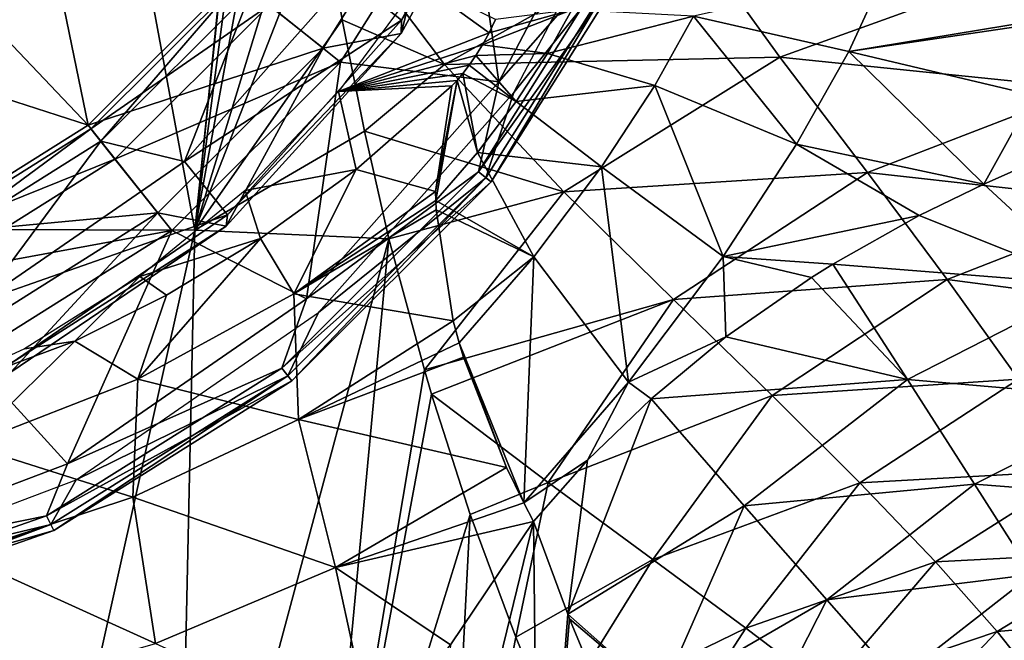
# Model space of a CAD drawing. Header units: millimetres. Extents: x -110 to 119, y -127 to 212.
# Tile 79 of 186: x 7 to 19, y -16 to -8. Entities that reach past the tile are written whole.
import ezdxf

# ---------------------------------------------------------------- set-up
doc = ezdxf.new("R2010")
doc.units = ezdxf.units.MM
doc.header["$LTSCALE"] = 26.699852
for name, color, linetype in [('32', 7, 'CONTINUOUS'), ('33', 7, 'CONTINUOUS'), ('34', 7, 'CONTINUOUS'), ('35', 7, 'CONTINUOUS'), ('399', 7, 'CONTINUOUS'), ('400', 7, 'CONTINUOUS'), ('401', 7, 'CONTINUOUS'), ('42', 7, 'CONTINUOUS'), ('60', 7, 'CONTINUOUS'), ('61', 7, 'CONTINUOUS')]:
    doc.layers.add(name, color=color, linetype=linetype)

msp = doc.modelspace()

# ---------------------------------------------------------------- linework, layer by layer
at = {"layer": '32', "color": 7, "linetype": 'CONTINUOUS', "true_color": 0xa2afbf}
for points in [[(3.455, -0.005, -16.703), (6.78, -0.011, -15.829), (5.959, -10.578, -15.774), (3.455, -0.005, -16.703)], [(6.78, -0.011, -15.829), (8.735, -10.586, -14.66), (5.959, -10.578, -15.774), (6.78, -0.011, -15.829)], [(6.78, -0.011, -15.829), (9.828, -0.019, -14.429), (8.735, -10.586, -14.66), (6.78, -0.011, -15.829)], [(9.828, -0.019, -14.429), (9.831, -0.149, -14.429), (8.735, -10.586, -14.66), (9.828, -0.019, -14.429)], [(8.735, -10.586, -14.66), (9.831, -0.149, -14.429), (9.893, -1.749, -14.394), (8.735, -10.586, -14.66)], [(10.025, -3.553, -14.295), (8.735, -10.586, -14.66), (9.893, -1.749, -14.394), (10.025, -3.553, -14.295)], [(10.254, -5.617, -14.101), (8.735, -10.586, -14.66), (10.025, -3.553, -14.295), (10.254, -5.617, -14.101)], [(10.366, -6.416, -14.001), (8.735, -10.586, -14.66), (10.254, -5.617, -14.101), (10.366, -6.416, -14.001)], [(10.612, -7.906, -13.772), (8.735, -10.586, -14.66), (10.366, -6.416, -14.001), (10.612, -7.906, -13.772)], [(10.893, -9.325, -13.5), (8.735, -10.586, -14.66), (10.612, -7.906, -13.772), (10.893, -9.325, -13.5)], [(11.206, -10.696, -13.18), (8.735, -10.586, -14.66), (10.893, -9.325, -13.5), (11.206, -10.696, -13.18)], [(5.959, -10.578, -15.774), (8.735, -10.586, -14.66), (6.445, -20.89, -14.575), (5.959, -10.578, -15.774)], [(6.445, -20.89, -14.575), (8.735, -10.586, -14.66), (8.514, -20.73, -13.646), (6.445, -20.89, -14.575)], [(8.735, -10.586, -14.66), (11.206, -10.696, -13.18), (8.514, -20.73, -13.646), (8.735, -10.586, -14.66)], [(8.514, -20.73, -13.646), (11.206, -10.696, -13.18), (10.279, -20.556, -12.578), (8.514, -20.73, -13.646)], [(11.206, -10.696, -13.18), (11.657, -12.363, -12.694), (10.279, -20.556, -12.578), (11.206, -10.696, -13.18)], [(11.657, -12.363, -12.694), (11.749, -12.676, -12.59), (10.279, -20.556, -12.578), (11.657, -12.363, -12.694)], [(11.749, -12.676, -12.59), (12.241, -14.206, -12.009), (10.279, -20.556, -12.578), (11.749, -12.676, -12.59)], [(10.279, -20.556, -12.578), (12.241, -14.206, -12.009), (11.926, -20.366, -11.287), (10.279, -20.556, -12.578)], [(12.241, -14.206, -12.009), (12.819, -15.767, -11.266), (11.926, -20.366, -11.287), (12.241, -14.206, -12.009)], [(12.819, -15.767, -11.266), (13.274, -16.86, -10.624), (11.926, -20.366, -11.287), (12.819, -15.767, -11.266)]]:
    msp.add_3dface(points, dxfattribs=at)
at = {"layer": '33', "color": 7, "linetype": 'CONTINUOUS', "true_color": 0xa2afbf}
for points in [[(10.612, -7.906, -13.772), (10.366, -6.416, -14.001), (11.914, -8.475, -12.932), (10.612, -7.906, -13.772)], [(10.366, -6.416, -14.001), (15.002, -6.747, -11.672), (11.914, -8.475, -12.932), (10.366, -6.416, -14.001)], [(15.002, -6.747, -11.672), (16.18, -8.383, -10.892), (11.914, -8.475, -12.932), (15.002, -6.747, -11.672)], [(15.002, -6.747, -11.672), (19.289, -7.26, -10.283), (16.18, -8.383, -10.892), (15.002, -6.747, -11.672)], [(19.289, -7.26, -10.283), (20.071, -8.784, -9.596), (16.18, -8.383, -10.892), (19.289, -7.26, -10.283)], [(10.893, -9.325, -13.5), (10.612, -7.906, -13.772), (11.914, -8.475, -12.932), (10.893, -9.325, -13.5)], [(11.914, -8.475, -12.932), (16.18, -8.383, -10.892), (13.43, -10.097, -11.837), (11.914, -8.475, -12.932)], [(16.18, -8.383, -10.892), (17.294, -9.852, -10.036), (13.43, -10.097, -11.837), (16.18, -8.383, -10.892)], [(16.18, -8.383, -10.892), (20.071, -8.784, -9.596), (17.294, -9.852, -10.036), (16.18, -8.383, -10.892)], [(10.893, -9.325, -13.5), (11.914, -8.475, -12.932), (13.43, -10.097, -11.837), (10.893, -9.325, -13.5)], [(20.071, -8.784, -9.596), (20.799, -10.243, -8.771), (17.294, -9.852, -10.036), (20.071, -8.784, -9.596)], [(11.206, -10.696, -13.18), (10.893, -9.325, -13.5), (13.43, -10.097, -11.837), (11.206, -10.696, -13.18)], [(13.43, -10.097, -11.837), (17.294, -9.852, -10.036), (14.827, -11.469, -10.732), (13.43, -10.097, -11.837)], [(17.294, -9.852, -10.036), (18.31, -11.214, -9.087), (14.827, -11.469, -10.732), (17.294, -9.852, -10.036)], [(17.294, -9.852, -10.036), (20.799, -10.243, -8.771), (18.31, -11.214, -9.087), (17.294, -9.852, -10.036)], [(11.657, -12.363, -12.694), (11.206, -10.696, -13.18), (13.43, -10.097, -11.837), (11.657, -12.363, -12.694)], [(11.657, -12.363, -12.694), (13.43, -10.097, -11.837), (14.827, -11.469, -10.732), (11.657, -12.363, -12.694)], [(20.799, -10.243, -8.771), (21.451, -11.624, -7.79), (18.31, -11.214, -9.087), (20.799, -10.243, -8.771)], [(14.827, -11.469, -10.732), (18.31, -11.214, -9.087), (16.082, -12.692, -9.59), (14.827, -11.469, -10.732)], [(18.31, -11.214, -9.087), (19.216, -12.482, -8.015), (16.082, -12.692, -9.59), (18.31, -11.214, -9.087)], [(18.31, -11.214, -9.087), (21.451, -11.624, -7.79), (19.216, -12.482, -8.015), (18.31, -11.214, -9.087)], [(11.749, -12.676, -12.59), (11.657, -12.363, -12.694), (14.827, -11.469, -10.732), (11.749, -12.676, -12.59)], [(11.749, -12.676, -12.59), (14.827, -11.469, -10.732), (13.233, -13.799, -11.26), (11.749, -12.676, -12.59)], [(14.827, -11.469, -10.732), (16.082, -12.692, -9.59), (13.233, -13.799, -11.26), (14.827, -11.469, -10.732)], [(16.082, -12.692, -9.59), (19.216, -12.482, -8.015), (17.197, -13.805, -8.37), (16.082, -12.692, -9.59)], [(19.216, -12.482, -8.015), (19.996, -13.648, -6.79), (17.197, -13.805, -8.37), (19.216, -12.482, -8.015)], [(12.241, -14.206, -12.009), (11.749, -12.676, -12.59), (13.233, -13.799, -11.26), (12.241, -14.206, -12.009)], [(13.233, -13.799, -11.26), (16.082, -12.692, -9.59), (14.565, -14.781, -9.933), (13.233, -13.799, -11.26)], [(16.082, -12.692, -9.59), (17.197, -13.805, -8.37), (14.565, -14.781, -9.933), (16.082, -12.692, -9.59)], [(17.197, -13.805, -8.37), (19.996, -13.648, -6.79), (18.162, -14.811, -7.034), (17.197, -13.805, -8.37)], [(19.996, -13.648, -6.79), (20.613, -14.682, -5.391), (18.162, -14.811, -7.034), (19.996, -13.648, -6.79)], [(12.819, -15.767, -11.266), (12.241, -14.206, -12.009), (13.233, -13.799, -11.26), (12.819, -15.767, -11.266)], [(12.819, -15.767, -11.266), (13.233, -13.799, -11.26), (14.565, -14.781, -9.933), (12.819, -15.767, -11.266)], [(14.565, -14.781, -9.933), (17.197, -13.805, -8.37), (15.748, -15.653, -8.566), (14.565, -14.781, -9.933)], [(17.197, -13.805, -8.37), (18.162, -14.811, -7.034), (15.748, -15.653, -8.566), (17.197, -13.805, -8.37)], [(13.274, -16.86, -10.624), (12.819, -15.767, -11.266), (14.565, -14.781, -9.933), (13.274, -16.86, -10.624)], [(13.274, -16.86, -10.624), (14.565, -14.781, -9.933), (15.748, -15.653, -8.566), (13.274, -16.86, -10.624)], [(18.162, -14.811, -7.034), (20.613, -14.682, -5.391), (18.945, -15.698, -5.556), (18.162, -14.811, -7.034)], [(20.613, -14.682, -5.391), (21.036, -15.516, -3.818), (18.945, -15.698, -5.556), (20.613, -14.682, -5.391)], [(15.748, -15.653, -8.566), (18.162, -14.811, -7.034), (16.772, -16.429, -7.122), (15.748, -15.653, -8.566)], [(18.162, -14.811, -7.034), (18.945, -15.698, -5.556), (16.772, -16.429, -7.122), (18.162, -14.811, -7.034)], [(18.945, -15.698, -5.556), (21.036, -15.516, -3.818), (19.512, -16.409, -3.929), (18.945, -15.698, -5.556)], [(14.529, -17.539, -9.07), (13.274, -16.86, -10.624), (15.748, -15.653, -8.566), (14.529, -17.539, -9.07)], [(14.529, -17.539, -9.07), (15.748, -15.653, -8.566), (16.772, -16.429, -7.122), (14.529, -17.539, -9.07)], [(16.772, -16.429, -7.122), (18.945, -15.698, -5.556), (17.61, -17.103, -5.575), (16.772, -16.429, -7.122)], [(18.945, -15.698, -5.556), (19.512, -16.409, -3.929), (17.61, -17.103, -5.575), (18.945, -15.698, -5.556)]]:
    msp.add_3dface(points, dxfattribs=at)
at = {"layer": '34', "color": 7, "linetype": 'CONTINUOUS', "true_color": 0xa2afbf}
for points in [[(20.162, -11.282, 8.207), (19.15, -9.836, 9.275), (18.777, -10.001, 9.319), (20.162, -11.282, 8.207)], [(17.952, -10.4, 9.449), (20.162, -11.282, 8.207), (18.777, -10.001, 9.319), (17.952, -10.4, 9.449)], [(16.854, -11.019, 9.697), (20.162, -11.282, 8.207), (17.952, -10.4, 9.449), (16.854, -11.019, 9.697)], [(17.806, -12.488, 8.492), (16.854, -11.019, 9.697), (16.583, -11.188, 9.773), (17.806, -12.488, 8.492)], [(17.806, -12.488, 8.492), (20.162, -11.282, 8.207), (16.854, -11.019, 9.697), (17.806, -12.488, 8.492)], [(17.806, -12.488, 8.492), (16.583, -11.188, 9.773), (15.494, -11.946, 10.149), (17.806, -12.488, 8.492)], [(20.782, -12.746, 6.962), (20.162, -11.282, 8.207), (17.806, -12.488, 8.492), (20.782, -12.746, 6.962)], [(14.544, -12.733, 10.581), (17.806, -12.488, 8.492), (15.494, -11.946, 10.149), (14.544, -12.733, 10.581)], [(14.544, -12.733, 10.581), (15.725, -14.097, 9.132), (17.806, -12.488, 8.492), (14.544, -12.733, 10.581)], [(15.725, -14.097, 9.132), (18.659, -13.819, 7.124), (17.806, -12.488, 8.492), (15.725, -14.097, 9.132)], [(18.659, -13.819, 7.124), (20.782, -12.746, 6.962), (17.806, -12.488, 8.492), (18.659, -13.819, 7.124)], [(13.732, -13.513, 11.057), (13.481, -15.475, 10.879), (14.544, -12.733, 10.581), (13.732, -13.513, 11.057)], [(14.544, -12.733, 10.581), (13.481, -15.475, 10.879), (15.725, -14.097, 9.132), (14.544, -12.733, 10.581)], [(21.328, -14.03, 5.492), (20.782, -12.746, 6.962), (18.659, -13.819, 7.124), (21.328, -14.03, 5.492)], [(13.046, -14.297, 11.556), (13.481, -15.475, 10.879), (13.732, -13.513, 11.057), (13.046, -14.297, 11.556)], [(15.725, -14.097, 9.132), (16.78, -15.292, 7.569), (18.659, -13.819, 7.124), (15.725, -14.097, 9.132)], [(16.78, -15.292, 7.569), (19.393, -14.972, 5.569), (18.659, -13.819, 7.124), (16.78, -15.292, 7.569)], [(19.393, -14.972, 5.569), (21.328, -14.03, 5.492), (18.659, -13.819, 7.124), (19.393, -14.972, 5.569)], [(13.481, -15.475, 10.879), (14.66, -16.52, 9.256), (15.725, -14.097, 9.132), (13.481, -15.475, 10.879)], [(15.725, -14.097, 9.132), (14.66, -16.52, 9.256), (16.78, -15.292, 7.569), (15.725, -14.097, 9.132)], [(16.78, -15.292, 7.569), (17.675, -16.311, 5.862), (19.393, -14.972, 5.569), (16.78, -15.292, 7.569)], [(17.675, -16.311, 5.862), (19.975, -15.872, 3.831), (19.393, -14.972, 5.569), (17.675, -16.311, 5.862)], [(14.66, -16.52, 9.256), (15.696, -17.419, 7.571), (16.78, -15.292, 7.569), (14.66, -16.52, 9.256)], [(16.78, -15.292, 7.569), (15.696, -17.419, 7.571), (17.675, -16.311, 5.862), (16.78, -15.292, 7.569)], [(13.481, -15.475, 10.879), (13.505, -15.534, 10.842), (14.66, -16.52, 9.256), (13.481, -15.475, 10.879)], [(13.505, -15.534, 10.842), (13.962, -16.636, 10.076), (14.66, -16.52, 9.256), (13.505, -15.534, 10.842)]]:
    msp.add_3dface(points, dxfattribs=at)
at = {"layer": '35', "color": 7, "linetype": 'CONTINUOUS', "true_color": 0xa2afbf}
for points in [[(17.512, -7.324, 11.508), (15.082, -7.863, 13.034), (17.057, -8.309, 11.064), (17.512, -7.324, 11.508)], [(17.512, -7.324, 11.508), (17.057, -8.309, 11.064), (19.741, -7.868, 10.15), (17.512, -7.324, 11.508)], [(13.222, -8.337, 15.151), (13.534, -7.779, 15.347), (12.396, -8.225, 17.693), (13.222, -8.337, 15.151)], [(12.396, -8.225, 17.693), (13.534, -7.779, 15.347), (12.48, -8.072, 17.769), (12.396, -8.225, 17.693)], [(12.48, -8.072, 17.769), (13.534, -7.779, 15.347), (12.564, -7.905, 17.875), (12.48, -8.072, 17.769)], [(13.534, -7.779, 15.347), (13.222, -8.337, 15.151), (15.082, -7.863, 13.034), (13.534, -7.779, 15.347)], [(15.082, -7.863, 13.034), (13.222, -8.337, 15.151), (14.589, -8.744, 12.758), (15.082, -7.863, 13.034)], [(15.082, -7.863, 13.034), (14.589, -8.744, 12.758), (16.392, -9.493, 10.717), (15.082, -7.863, 13.034)], [(17.057, -8.309, 11.064), (15.082, -7.863, 13.034), (16.392, -9.493, 10.717), (17.057, -8.309, 11.064)], [(19.741, -7.868, 10.15), (17.057, -8.309, 11.064), (19.844, -7.899, 10.101), (19.741, -7.868, 10.15)], [(19.844, -7.899, 10.101), (17.057, -8.309, 11.064), (19.406, -8.866, 9.68), (19.844, -7.899, 10.101)], [(12.312, -8.363, 17.652), (13.222, -8.337, 15.151), (12.396, -8.225, 17.693), (12.312, -8.363, 17.652)], [(12.229, -8.487, 17.646), (12.823, -8.949, 15.087), (12.312, -8.363, 17.652), (12.229, -8.487, 17.646)], [(12.823, -8.949, 15.087), (13.222, -8.337, 15.151), (12.312, -8.363, 17.652), (12.823, -8.949, 15.087)], [(13.222, -8.337, 15.151), (12.823, -8.949, 15.087), (14.589, -8.744, 12.758), (13.222, -8.337, 15.151)], [(18.777, -10.001, 9.319), (17.057, -8.309, 11.064), (16.392, -9.493, 10.717), (18.777, -10.001, 9.319)], [(17.057, -8.309, 11.064), (18.777, -10.001, 9.319), (19.406, -8.866, 9.68), (17.057, -8.309, 11.064)], [(12.148, -8.593, 17.675), (12.823, -8.949, 15.087), (12.229, -8.487, 17.646), (12.148, -8.593, 17.675)], [(12.074, -8.679, 17.733), (12.334, -9.598, 15.219), (12.148, -8.593, 17.675), (12.074, -8.679, 17.733)], [(12.334, -9.598, 15.219), (12.823, -8.949, 15.087), (12.148, -8.593, 17.675), (12.334, -9.598, 15.219)], [(11.8, -10.092, 15.743), (11.801, -10.21, 15.585), (12.074, -8.679, 17.733), (11.8, -10.092, 15.743)], [(12.008, -8.747, 17.811), (11.8, -10.092, 15.743), (12.074, -8.679, 17.733), (12.008, -8.747, 17.811)], [(11.801, -10.21, 15.585), (12.334, -9.598, 15.219), (12.074, -8.679, 17.733), (11.801, -10.21, 15.585)], [(14.589, -8.744, 12.758), (12.823, -8.949, 15.087), (13.912, -9.78, 12.661), (14.589, -8.744, 12.758)], [(14.589, -8.744, 12.758), (13.912, -9.78, 12.661), (15.458, -10.92, 10.591), (14.589, -8.744, 12.758)], [(16.392, -9.493, 10.717), (14.589, -8.744, 12.758), (15.458, -10.92, 10.591), (16.392, -9.493, 10.717)], [(18.777, -10.001, 9.319), (19.15, -9.836, 9.275), (19.406, -8.866, 9.68), (18.777, -10.001, 9.319)], [(12.823, -8.949, 15.087), (12.334, -9.598, 15.219), (13.912, -9.78, 12.661), (12.823, -8.949, 15.087)], [(17.952, -10.4, 9.449), (16.392, -9.493, 10.717), (15.458, -10.92, 10.591), (17.952, -10.4, 9.449)], [(17.952, -10.4, 9.449), (18.777, -10.001, 9.319), (16.392, -9.493, 10.717), (17.952, -10.4, 9.449)], [(12.334, -9.598, 15.219), (11.801, -10.21, 15.585), (13.05, -10.926, 12.877), (12.334, -9.598, 15.219)], [(13.912, -9.78, 12.661), (12.334, -9.598, 15.219), (13.05, -10.926, 12.877), (13.912, -9.78, 12.661)], [(13.912, -9.78, 12.661), (13.05, -10.926, 12.877), (14.254, -12.522, 10.883), (13.912, -9.78, 12.661)], [(15.458, -10.92, 10.591), (13.912, -9.78, 12.661), (14.254, -12.522, 10.883), (15.458, -10.92, 10.591)], [(13.05, -10.926, 12.877), (11.801, -10.21, 15.585), (11.805, -10.326, 15.433), (13.05, -10.926, 12.877)], [(12.024, -11.74, 13.784), (13.05, -10.926, 12.877), (11.805, -10.326, 15.433), (12.024, -11.74, 13.784)], [(16.854, -11.019, 9.697), (17.952, -10.4, 9.449), (15.458, -10.92, 10.591), (16.854, -11.019, 9.697)], [(12.1, -12.02, 13.497), (13.05, -10.926, 12.877), (12.024, -11.74, 13.784), (12.1, -12.02, 13.497)], [(13.05, -10.926, 12.877), (12.1, -12.02, 13.497), (12.922, -14.06, 11.729), (13.05, -10.926, 12.877)], [(14.254, -12.522, 10.883), (13.05, -10.926, 12.877), (12.922, -14.06, 11.729), (14.254, -12.522, 10.883)], [(15.494, -11.946, 10.149), (15.458, -10.92, 10.591), (14.254, -12.522, 10.883), (15.494, -11.946, 10.149)], [(16.583, -11.188, 9.773), (16.854, -11.019, 9.697), (15.458, -10.92, 10.591), (16.583, -11.188, 9.773)], [(15.494, -11.946, 10.149), (16.583, -11.188, 9.773), (15.458, -10.92, 10.591), (15.494, -11.946, 10.149)], [(12.922, -14.06, 11.729), (12.1, -12.02, 13.497), (12.702, -13.608, 12.075), (12.922, -14.06, 11.729)], [(12.702, -13.608, 12.075), (12.1, -12.02, 13.497), (12.154, -12.202, 13.317), (12.702, -13.608, 12.075)], [(14.544, -12.733, 10.581), (15.494, -11.946, 10.149), (14.254, -12.522, 10.883), (14.544, -12.733, 10.581)], [(13.732, -13.513, 11.057), (14.254, -12.522, 10.883), (12.922, -14.06, 11.729), (13.732, -13.513, 11.057)], [(13.732, -13.513, 11.057), (14.544, -12.733, 10.581), (14.254, -12.522, 10.883), (13.732, -13.513, 11.057)], [(13.046, -14.297, 11.556), (13.732, -13.513, 11.057), (12.922, -14.06, 11.729), (13.046, -14.297, 11.556)]]:
    msp.add_3dface(points, dxfattribs=at)
at = {"layer": '399', "color": 7, "linetype": 'CONTINUOUS', "true_color": 0xa2afbf}
for points in [[(12.923, -4.972, 43.888), (11.365, -7.91, 43.888), (10.678, -7.37, 40.693), (12.923, -4.972, 43.888)], [(12.923, -4.972, 43.888), (12.949, -5.174, 47.201), (11.365, -7.91, 43.888), (12.923, -4.972, 43.888)], [(12.949, -5.174, 47.201), (11.947, -5.753, 50.445), (11.363, -8.083, 47.201), (12.949, -5.174, 47.201)], [(12.949, -5.174, 47.201), (11.363, -8.083, 47.201), (11.365, -7.91, 43.888), (12.949, -5.174, 47.201)], [(11.947, -5.753, 50.445), (9.251, -7.377, 53.437), (10.367, -8.267, 50.445), (11.947, -5.753, 50.445)], [(11.947, -5.753, 50.445), (10.367, -8.267, 50.445), (11.363, -8.083, 47.201), (11.947, -5.753, 50.445)], [(5.936, -7.735, 56), (7.377, -9.251, 53.437), (6.895, -6.894, 56), (5.936, -7.735, 56)], [(7.377, -9.251, 53.437), (9.251, -7.377, 53.437), (6.895, -6.894, 56), (7.377, -9.251, 53.437)], [(9.251, -7.377, 53.437), (7.377, -9.251, 53.437), (10.367, -8.267, 50.445), (9.251, -7.377, 53.437)], [(10.678, -7.37, 40.693), (11.365, -7.91, 43.888), (8.603, -9.711, 40.693), (10.678, -7.37, 40.693)], [(4.874, -8.444, 56), (7.377, -9.251, 53.437), (5.936, -7.735, 56), (4.874, -8.444, 56)], [(11.365, -7.91, 43.888), (9.152, -10.391, 43.888), (8.603, -9.711, 40.693), (11.365, -7.91, 43.888)], [(11.365, -7.91, 43.888), (11.363, -8.083, 47.201), (9.152, -10.391, 43.888), (11.365, -7.91, 43.888)], [(11.363, -8.083, 47.201), (10.367, -8.267, 50.445), (9.136, -10.535, 47.201), (11.363, -8.083, 47.201)], [(11.363, -8.083, 47.201), (9.136, -10.535, 47.201), (9.152, -10.391, 43.888), (11.363, -8.083, 47.201)], [(10.367, -8.267, 50.445), (7.377, -9.251, 53.437), (8.267, -10.367, 50.445), (10.367, -8.267, 50.445)], [(10.367, -8.267, 50.445), (8.267, -10.367, 50.445), (9.136, -10.535, 47.201), (10.367, -8.267, 50.445)], [(5.134, -10.66, 53.437), (7.377, -9.251, 53.437), (4.874, -8.444, 56), (5.134, -10.66, 53.437)], [(7.377, -9.251, 53.437), (5.134, -10.66, 53.437), (8.267, -10.367, 50.445), (7.377, -9.251, 53.437)], [(8.603, -9.711, 40.693), (9.152, -10.391, 43.888), (6.029, -11.488, 40.693), (8.603, -9.711, 40.693)], [(8.267, -10.367, 50.445), (5.134, -10.66, 53.437), (5.753, -11.947, 50.445), (8.267, -10.367, 50.445)], [(8.267, -10.367, 50.445), (5.753, -11.947, 50.445), (6.393, -12.393, 47.201), (8.267, -10.367, 50.445)], [(9.152, -10.391, 43.888), (6.411, -12.273, 43.888), (6.029, -11.488, 40.693), (9.152, -10.391, 43.888)], [(9.136, -10.535, 47.201), (8.267, -10.367, 50.445), (6.393, -12.393, 47.201), (9.136, -10.535, 47.201)], [(9.152, -10.391, 43.888), (9.136, -10.535, 47.201), (6.411, -12.273, 43.888), (9.152, -10.391, 43.888)], [(9.136, -10.535, 47.201), (6.393, -12.393, 47.201), (6.411, -12.273, 43.888), (9.136, -10.535, 47.201)]]:
    msp.add_3dface(points, dxfattribs=at)
at = {"layer": '400', "color": 7, "linetype": 'CONTINUOUS', "true_color": 0xa2afbf}
for points in [[(12.603, -8.699, 25.5), (14.225, -6.85, 24.699), (14.318, -5.43, 25.5), (12.603, -8.699, 25.5)], [(12.794, -8.831, 22), (14.536, -5.513, 22), (14.335, -6.904, 22.858), (12.794, -8.831, 22)], [(12.344, -9.844, 24.699), (14.411, -6.94, 23.788), (14.225, -6.85, 24.699), (12.344, -9.844, 24.699)], [(12.344, -9.844, 24.699), (14.225, -6.85, 24.699), (12.603, -8.699, 25.5), (12.344, -9.844, 24.699)], [(12.505, -9.972, 23.788), (14.411, -6.94, 23.788), (12.344, -9.844, 24.699), (12.505, -9.972, 23.788)], [(12.44, -9.92, 22.858), (12.794, -8.831, 22), (14.335, -6.904, 22.858), (12.44, -9.92, 22.858)], [(12.44, -9.92, 22.858), (14.335, -6.904, 22.858), (12.505, -9.972, 23.788), (12.44, -9.92, 22.858)], [(12.505, -9.972, 23.788), (14.335, -6.904, 22.858), (14.411, -6.94, 23.788), (12.505, -9.972, 23.788)], [(10.155, -11.462, 25.5), (12.344, -9.844, 24.699), (12.603, -8.699, 25.5), (10.155, -11.462, 25.5)], [(10.309, -11.636, 22), (12.794, -8.831, 22), (12.44, -9.92, 22.858), (10.309, -11.636, 22)], [(9.844, -12.344, 24.699), (12.505, -9.972, 23.788), (12.344, -9.844, 24.699), (9.844, -12.344, 24.699)], [(9.844, -12.344, 24.699), (12.344, -9.844, 24.699), (10.155, -11.462, 25.5), (9.844, -12.344, 24.699)], [(9.972, -12.505, 23.788), (12.505, -9.972, 23.788), (9.844, -12.344, 24.699), (9.972, -12.505, 23.788)], [(9.92, -12.44, 22.858), (10.309, -11.636, 22), (12.44, -9.92, 22.858), (9.92, -12.44, 22.858)], [(9.92, -12.44, 22.858), (12.44, -9.92, 22.858), (9.972, -12.505, 23.788), (9.92, -12.44, 22.858)], [(9.972, -12.505, 23.788), (12.44, -9.92, 22.858), (12.505, -9.972, 23.788), (9.972, -12.505, 23.788)], [(7.117, -13.56, 25.5), (9.844, -12.344, 24.699), (10.155, -11.462, 25.5), (7.117, -13.56, 25.5)], [(7.225, -13.765, 22), (10.309, -11.636, 22), (9.92, -12.44, 22.858), (7.225, -13.765, 22)], [(6.85, -14.225, 24.699), (9.972, -12.505, 23.788), (9.844, -12.344, 24.699), (6.85, -14.225, 24.699)], [(6.85, -14.225, 24.699), (9.844, -12.344, 24.699), (7.117, -13.56, 25.5), (6.85, -14.225, 24.699)], [(6.94, -14.411, 23.788), (9.972, -12.505, 23.788), (6.85, -14.225, 24.699), (6.94, -14.411, 23.788)], [(6.904, -14.335, 22.858), (7.225, -13.765, 22), (9.92, -12.44, 22.858), (6.904, -14.335, 22.858)], [(6.904, -14.335, 22.858), (9.92, -12.44, 22.858), (6.94, -14.411, 23.788), (6.904, -14.335, 22.858)], [(6.94, -14.411, 23.788), (9.92, -12.44, 22.858), (9.972, -12.505, 23.788), (6.94, -14.411, 23.788)], [(3.665, -14.869, 25.5), (6.85, -14.225, 24.699), (7.117, -13.56, 25.5), (3.665, -14.869, 25.5)], [(3.72, -15.094, 22), (7.225, -13.765, 22), (6.904, -14.335, 22.858), (3.72, -15.094, 22)], [(3.513, -15.392, 24.699), (6.94, -14.411, 23.788), (6.85, -14.225, 24.699), (3.513, -15.392, 24.699)], [(3.513, -15.392, 24.699), (6.85, -14.225, 24.699), (3.665, -14.869, 25.5), (3.513, -15.392, 24.699)], [(3.541, -15.512, 22.858), (3.72, -15.094, 22), (6.904, -14.335, 22.858), (3.541, -15.512, 22.858)], [(3.541, -15.512, 22.858), (6.904, -14.335, 22.858), (3.559, -15.594, 23.788), (3.541, -15.512, 22.858)], [(3.559, -15.594, 23.788), (6.904, -14.335, 22.858), (6.94, -14.411, 23.788), (3.559, -15.594, 23.788)], [(3.559, -15.594, 23.788), (6.94, -14.411, 23.788), (3.513, -15.392, 24.699), (3.559, -15.594, 23.788)]]:
    msp.add_3dface(points, dxfattribs=at)
at = {"layer": '401', "color": 7, "linetype": 'CONTINUOUS', "true_color": 0xa2afbf}
for points in [[(12.603, -8.699, 25.5), (14.318, -5.43, 25.5), (12.203, -5.877, 28.181), (12.603, -8.699, 25.5)], [(10.589, -8.445, 28.181), (12.203, -5.877, 28.181), (9.681, -7.72, 31.189), (10.589, -8.445, 28.181)], [(10.589, -8.445, 28.181), (12.603, -8.699, 25.5), (12.203, -5.877, 28.181), (10.589, -8.445, 28.181)], [(10.678, -7.37, 40.693), (8.603, -9.711, 40.693), (9.453, -7.539, 37.595), (10.678, -7.37, 40.693)], [(7.414, -9.296, 34.376), (9.681, -7.72, 31.189), (9.296, -7.414, 34.376), (7.414, -9.296, 34.376)], [(7.414, -9.296, 34.376), (9.296, -7.414, 34.376), (7.539, -9.453, 37.595), (7.414, -9.296, 34.376)], [(7.539, -9.453, 37.595), (9.296, -7.414, 34.376), (9.453, -7.539, 37.595), (7.539, -9.453, 37.595)], [(8.603, -9.711, 40.693), (7.539, -9.453, 37.595), (9.453, -7.539, 37.595), (8.603, -9.711, 40.693)], [(7.72, -9.681, 31.189), (9.681, -7.72, 31.189), (7.414, -9.296, 34.376), (7.72, -9.681, 31.189)], [(7.72, -9.681, 31.189), (10.589, -8.445, 28.181), (9.681, -7.72, 31.189), (7.72, -9.681, 31.189)], [(8.445, -10.589, 28.181), (10.589, -8.445, 28.181), (7.72, -9.681, 31.189), (8.445, -10.589, 28.181)], [(8.445, -10.589, 28.181), (10.155, -11.462, 25.5), (10.589, -8.445, 28.181), (8.445, -10.589, 28.181)], [(10.155, -11.462, 25.5), (12.603, -8.699, 25.5), (10.589, -8.445, 28.181), (10.155, -11.462, 25.5)], [(5.159, -10.713, 34.376), (7.72, -9.681, 31.189), (7.414, -9.296, 34.376), (5.159, -10.713, 34.376)], [(5.159, -10.713, 34.376), (7.414, -9.296, 34.376), (5.246, -10.894, 37.595), (5.159, -10.713, 34.376)], [(5.246, -10.894, 37.595), (7.414, -9.296, 34.376), (7.539, -9.453, 37.595), (5.246, -10.894, 37.595)], [(6.029, -11.488, 40.693), (5.246, -10.894, 37.595), (7.539, -9.453, 37.595), (6.029, -11.488, 40.693)], [(8.603, -9.711, 40.693), (6.029, -11.488, 40.693), (7.539, -9.453, 37.595), (8.603, -9.711, 40.693)], [(5.372, -11.156, 31.189), (7.72, -9.681, 31.189), (5.159, -10.713, 34.376), (5.372, -11.156, 31.189)], [(5.372, -11.156, 31.189), (8.445, -10.589, 28.181), (7.72, -9.681, 31.189), (5.372, -11.156, 31.189)], [(5.877, -12.203, 28.181), (8.445, -10.589, 28.181), (5.372, -11.156, 31.189), (5.877, -12.203, 28.181)], [(5.877, -12.203, 28.181), (7.117, -13.56, 25.5), (8.445, -10.589, 28.181), (5.877, -12.203, 28.181)], [(7.117, -13.56, 25.5), (10.155, -11.462, 25.5), (8.445, -10.589, 28.181), (7.117, -13.56, 25.5)], [(3.665, -14.869, 25.5), (7.117, -13.56, 25.5), (5.877, -12.203, 28.181), (3.665, -14.869, 25.5)]]:
    msp.add_3dface(points, dxfattribs=at)
at = {"layer": '42', "color": 7, "linetype": 'CONTINUOUS', "true_color": 0xa2afbf}
for points in [[(10.566, -8.822, 24), (12.48, -8.072, 17.769), (11.589, -7.426, 24), (10.566, -8.822, 24)], [(12.48, -8.072, 17.769), (12.564, -7.905, 17.875), (11.589, -7.426, 24), (12.48, -8.072, 17.769)], [(12.396, -8.225, 17.693), (12.48, -8.072, 17.769), (10.566, -8.822, 24), (12.396, -8.225, 17.693)], [(12.312, -8.363, 17.652), (12.396, -8.225, 17.693), (10.566, -8.822, 24), (12.312, -8.363, 17.652)], [(12.229, -8.487, 17.646), (12.312, -8.363, 17.652), (10.566, -8.822, 24), (12.229, -8.487, 17.646)], [(12.148, -8.593, 17.675), (12.229, -8.487, 17.646), (10.566, -8.822, 24), (12.148, -8.593, 17.675)], [(12.074, -8.679, 17.733), (12.148, -8.593, 17.675), (10.566, -8.822, 24), (12.074, -8.679, 17.733)], [(12.008, -8.747, 17.811), (12.074, -8.679, 17.733), (10.566, -8.822, 24), (12.008, -8.747, 17.811)], [(12.008, -8.747, 17.811), (10.566, -8.822, 24), (10.79, -9.812, 19.349), (12.008, -8.747, 17.811)], [(10.566, -8.822, 24), (9.375, -10.079, 24), (10.79, -9.812, 19.349), (10.566, -8.822, 24)], [(10.79, -9.812, 19.349), (9.375, -10.079, 24), (9.573, -10.694, 20.666), (10.79, -9.812, 19.349)], [(9.375, -10.079, 24), (8.035, -11.176, 24), (9.573, -10.694, 20.666), (9.375, -10.079, 24)], [(9.573, -10.694, 20.666), (8.035, -11.176, 24), (8.374, -11.415, 21.772), (9.573, -10.694, 20.666)], [(8.035, -11.176, 24), (6.569, -12.096, 24), (7.208, -11.998, 22.684), (8.035, -11.176, 24)], [(8.374, -11.415, 21.772), (8.035, -11.176, 24), (7.208, -11.998, 22.684), (8.374, -11.415, 21.772)], [(6.569, -12.096, 24), (4.999, -12.825, 24), (7.208, -11.998, 22.684), (6.569, -12.096, 24)]]:
    msp.add_3dface(points, dxfattribs=at)
at = {"layer": '60', "color": 7, "linetype": 'CONTINUOUS', "true_color": 0xa2afbf}
for points in [[(11.8, -10.092, 15.743), (12.008, -8.747, 17.811), (10.79, -9.812, 19.349), (11.8, -10.092, 15.743)], [(10.79, -9.812, 19.349), (9.573, -10.694, 20.666), (9.997, -11.397, 17.768), (10.79, -9.812, 19.349)], [(11.8, -10.092, 15.743), (10.79, -9.812, 19.349), (9.997, -11.397, 17.768), (11.8, -10.092, 15.743)], [(11.801, -10.21, 15.585), (11.8, -10.092, 15.743), (9.997, -11.397, 17.768), (11.801, -10.21, 15.585)], [(11.805, -10.326, 15.433), (11.801, -10.21, 15.585), (9.997, -11.397, 17.768), (11.805, -10.326, 15.433)], [(12.024, -11.74, 13.784), (11.805, -10.326, 15.433), (9.997, -11.397, 17.768), (12.024, -11.74, 13.784)], [(9.573, -10.694, 20.666), (8.374, -11.415, 21.772), (8.011, -12.482, 19.574), (9.573, -10.694, 20.666)], [(9.997, -11.397, 17.768), (9.573, -10.694, 20.666), (8.011, -12.482, 19.574), (9.997, -11.397, 17.768)], [(9.997, -11.397, 17.768), (8.011, -12.482, 19.574), (10.054, -12.996, 15.747), (9.997, -11.397, 17.768)], [(12.024, -11.74, 13.784), (9.997, -11.397, 17.768), (10.054, -12.996, 15.747), (12.024, -11.74, 13.784)], [(8.374, -11.415, 21.772), (7.208, -11.998, 22.684), (8.011, -12.482, 19.574), (8.374, -11.415, 21.772)], [(12.1, -12.02, 13.497), (12.024, -11.74, 13.784), (10.054, -12.996, 15.747), (12.1, -12.02, 13.497)], [(7.208, -11.998, 22.684), (4.999, -12.825, 24), (5.857, -13.325, 21.078), (7.208, -11.998, 22.684)], [(8.011, -12.482, 19.574), (7.208, -11.998, 22.684), (5.857, -13.325, 21.078), (8.011, -12.482, 19.574)], [(12.154, -12.202, 13.317), (12.1, -12.02, 13.497), (10.054, -12.996, 15.747), (12.154, -12.202, 13.317)], [(12.702, -13.608, 12.075), (12.154, -12.202, 13.317), (10.054, -12.996, 15.747), (12.702, -13.608, 12.075)], [(8.011, -12.482, 19.574), (5.857, -13.325, 21.078), (7.948, -13.988, 17.483), (8.011, -12.482, 19.574)], [(10.054, -12.996, 15.747), (8.011, -12.482, 19.574), (7.948, -13.988, 17.483), (10.054, -12.996, 15.747)], [(10.524, -14.883, 13.984), (10.054, -12.996, 15.747), (7.948, -13.988, 17.483), (10.524, -14.883, 13.984)], [(10.524, -14.883, 13.984), (12.702, -13.608, 12.075), (10.054, -12.996, 15.747), (10.524, -14.883, 13.984)], [(7.948, -13.988, 17.483), (5.857, -13.325, 21.078), (5.735, -14.715, 18.911), (7.948, -13.988, 17.483)], [(12.922, -14.06, 11.729), (12.702, -13.608, 12.075), (10.524, -14.883, 13.984), (12.922, -14.06, 11.729)], [(8.236, -15.851, 15.655), (7.948, -13.988, 17.483), (5.735, -14.715, 18.911), (8.236, -15.851, 15.655)], [(8.236, -15.851, 15.655), (10.524, -14.883, 13.984), (7.948, -13.988, 17.483), (8.236, -15.851, 15.655)], [(13.046, -14.297, 11.556), (12.922, -14.06, 11.729), (10.524, -14.883, 13.984), (13.046, -14.297, 11.556)], [(13.046, -14.297, 11.556), (10.524, -14.883, 13.984), (11.988, -15.865, 12.288), (13.046, -14.297, 11.556)], [(5.885, -16.523, 17.013), (8.236, -15.851, 15.655), (5.735, -14.715, 18.911), (5.885, -16.523, 17.013)], [(8.236, -15.851, 15.655), (11.011, -17.108, 12.867), (10.524, -14.883, 13.984), (8.236, -15.851, 15.655)], [(10.524, -14.883, 13.984), (11.011, -17.108, 12.867), (11.988, -15.865, 12.288), (10.524, -14.883, 13.984)]]:
    msp.add_3dface(points, dxfattribs=at)
at = {"layer": '61', "color": 7, "linetype": 'CONTINUOUS', "true_color": 0xa2afbf}
for points in [[(13.046, -14.297, 11.556), (11.988, -15.865, 12.288), (11.554, -20.419, 11.724), (13.046, -14.297, 11.556)], [(13.113, -20.215, 10.215), (13.046, -14.297, 11.556), (11.554, -20.419, 11.724), (13.113, -20.215, 10.215)], [(13.481, -15.475, 10.879), (13.046, -14.297, 11.556), (13.113, -20.215, 10.215), (13.481, -15.475, 10.879)], [(13.505, -15.534, 10.842), (13.481, -15.475, 10.879), (13.113, -20.215, 10.215), (13.505, -15.534, 10.842)], [(13.962, -16.636, 10.076), (13.505, -15.534, 10.842), (13.113, -20.215, 10.215), (13.962, -16.636, 10.076)]]:
    msp.add_3dface(points, dxfattribs=at)

doc.saveas('drawing.dxf')
